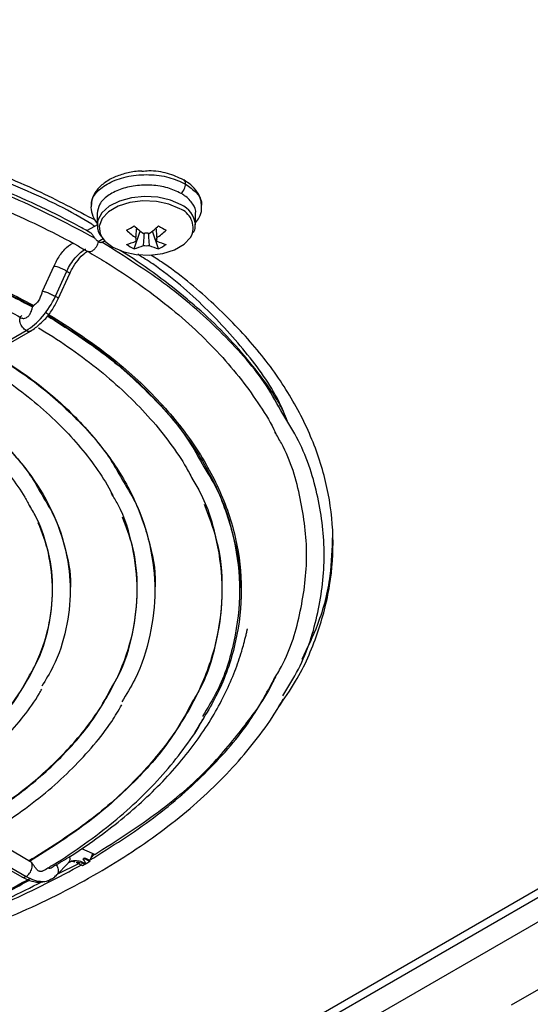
# Model space of a CAD drawing. Header units: millimetres. Extents: x 155400 to 158106, y 111257 to 114777.
# Tile 41 of 157: x 157828 to 157878, y 111345 to 111440. Entities that reach past the tile are written whole.
import ezdxf

# ---------------------------------------------------------------- set-up
doc = ezdxf.new("R2010")
doc.units = ezdxf.units.MM

msp = doc.modelspace()

# ---------------------------------------------------------------- linework, layer by layer
at = {"color": 7, "linetype": 'Continuous', "lineweight": 25}
for p, q in [((158047.033, 111450.415), (157848.868, 111336.017)), ((157875.736, 111344.995), (158020.165, 111428.372)), ((157835.717, 111421.411), (157835.717, 111420.314)), ((157845.217, 111420.314), (157845.217, 111421.41)), ((157835.737, 111420.325), (157834.756, 111419.759)), ((157839.283, 111418.008), (157839.874, 111419.719)), ((157841.65, 111418.008), (157841.059, 111419.719)), ((157845.217, 111420.314), (157845.216, 111420.371)), ((157835.829, 111418.703), (157836.312, 111418.982)), ((157836.256, 111418.661), (157836.448, 111418.772)), ((157841.468, 111418.746), (157841.454, 111418.96)), ((157831.527, 111416.324), (157830.416, 111413.886)), ((157831.679, 111413.413), (157832.79, 111415.851)), ((157831.963, 111413.181), (157833.074, 111415.619)), ((157788.977, 111387.083), (157828.854, 111410.103)), ((157789.402, 111387.041), (157829.279, 111410.061)), ((157788.552, 111380.364), (157828.429, 111357.344)), ((157788.977, 111380.406), (157828.854, 111357.386)), ((157890.392, 111363.172), (157790.336, 111305.411)), ((157791.536, 111305.292), (157891.592, 111363.053)), ((157829.279, 111358.816), (157824.862, 111361.366)), ((157834.206, 111360.079), (157835.237, 111359.649)), ((157831.802, 111357.53), (157832.913, 111358.685)), ((157831.906, 111357.638), (157833.933, 111358.643)), ((157833.753, 111358.722), (157833.753, 111358.786)), ((157833.753, 111358.722), (157833.842, 111358.774)), ((157834.291, 111358.412), (157833.753, 111358.722)), ((157834.37, 111359.079), (157834.46, 111359.131)), ((157834.46, 111359.131), (157834.46, 111359.194)), ((157834.998, 111358.82), (157834.46, 111359.131)), ((157831.8, 111357.533), (157831.679, 111357.434))]:
    msp.add_line(p, q, dxfattribs=at)
at = {"color": 7, "linetype": 'Continuous', "lineweight": 25, "flags": 128}
for points in [[(157843.825, 111422.252), (157842.795, 111422.704), (157841.591, 111422.978), (157840.304, 111423.054), (157839.03, 111422.927), (157837.861, 111422.606), (157836.887, 111422.116), (157836.177, 111421.491), (157835.786, 111420.779), (157835.717, 111420.316)], [(157843.688, 111421.871), (157842.65, 111422.32), (157841.435, 111422.582), (157840.142, 111422.635), (157838.874, 111422.476), (157837.736, 111422.117), (157836.819, 111421.588), (157836.198, 111420.931), (157835.922, 111420.199), (157836.014, 111419.452), (157836.195, 111419.096)], [(157836.195, 111419.096), (157836.468, 111418.751), (157837.245, 111418.152), (157838.283, 111417.703), (157839.498, 111417.441), (157840.792, 111417.388), (157842.059, 111417.547), (157843.197, 111417.906), (157844.114, 111418.435), (157844.736, 111419.092), (157844.859, 111419.312)]]:
    msp.add_lwpolyline(points, dxfattribs=at)
at = {"color": 7, "linetype": 'Continuous', "lineweight": 25}
for centre, radius, start, end in [((157843.008, 111420.013), 1.979, 339.25098, 69.89804), ((157842.845, 111420.074), 2.389, 7.14535, 65.77464), ((157830.675, 111434.286), 16.494, 298.53653, 301.45809), ((157845.126, 111427.018), 9.765, 227.70092, 234.56882), ((157845.854, 111427.438), 9.765, 227.70092, 234.56882), ((157840.467, 111417.73), 1.773, 81.14371, 98.85629), ((157835.079, 111427.438), 9.765, 305.43118, 312.29908), ((157835.807, 111427.018), 9.765, 305.43118, 312.29908), ((157850.258, 111434.286), 16.494, 238.54191, 241.46347), ((157837.213, 111423.742), 5.48, 284.17393, 294.27151), ((157839.789, 111418.904), 0.36, 154.02981, 205.97019), ((157841.144, 111418.904), 0.36, 334.02981, 25.97019), ((157843.721, 111423.742), 5.48, 245.72849, 255.82607), ((157841.676, 111422.994), 5.53, 235.64218, 244.36319), ((157837.941, 111423.322), 5.48, 284.17393, 294.27151), ((157840.467, 111420.078), 1.773, 261.14371, 278.85629), ((157842.992, 111423.322), 5.48, 245.72849, 255.82607), ((157839.258, 111422.994), 5.53, 295.63681, 304.35782)]:
    msp.add_arc(centre, radius, start, end, dxfattribs=at)
for points, knots in [([(157835.486, 111420.18), (157835.387, 111420.245), (157833.33, 111421.592), (157828.594, 111423.826), (157821.336, 111426.783), (157813.433, 111429.162), (157805.112, 111430.984), (157796.463, 111432.222), (157787.631, 111432.807), (157780.676, 111432.904), (157776.752, 111432.597), (157775.763, 111432.52)], [0, 0, 0, 0, 0.006841, 0.142209, 0.277577, 0.412945, 0.548313, 0.683681, 0.819049, 0.954417, 1, 1, 1, 1]), ([(157776.293, 111432.825), (157778.987, 111432.921), (157784.411, 111433.115), (157792.573, 111432.754), (157800.654, 111431.917), (157808.529, 111430.568), (157816.108, 111428.737), (157823.281, 111426.433), (157829.848, 111423.798), (157833.701, 111421.744), (157835.545, 111420.761)], [0, 0, 0, 0, 0.124849, 0.251359, 0.37787, 0.50438, 0.63089, 0.757401, 0.883911, 1, 1, 1, 1]), ([(157835.496, 111419.027), (157833.119, 111420.284), (157828.363, 111422.797), (157820.234, 111425.852), (157811.544, 111428.315), (157802.362, 111430.091), (157792.856, 111431.191), (157783.21, 111431.489), (157776.578, 111431.406), (157773.285, 111431.026), (157773.149, 111431.011)], [0, 0, 0, 0, 0.141985, 0.28397, 0.425955, 0.56794, 0.709925, 0.85191, 0.993895, 1, 1, 1, 1]), ([(157835.053, 111419.559), (157834.694, 111419.762), (157833.176, 111420.622), (157830.344, 111422.042), (157826.49, 111423.759), (157822.445, 111425.322), (157818.237, 111426.728), (157813.88, 111427.972), (157809.394, 111429.048), (157804.797, 111429.952), (157800.109, 111430.68), (157795.35, 111431.23), (157790.54, 111431.598), (157785.698, 111431.786), (157780.848, 111431.781), (157776.888, 111431.659), (157774.567, 111431.472), (157773.847, 111431.413)], [0, 0, 0, 0, 0.022475, 0.095207, 0.167938, 0.240657, 0.313364, 0.386058, 0.458741, 0.531412, 0.604075, 0.67673, 0.74938, 0.822027, 0.894672, 0.967317, 1, 1, 1, 1]), ([(157770.358, 111429.4), (157771.06, 111429.477), (157773.331, 111429.728), (157777.227, 111429.961), (157782.016, 111430.105), (157786.815, 111430.056), (157791.596, 111429.829), (157796.341, 111429.421), (157801.029, 111428.834), (157805.639, 111428.072), (157810.151, 111427.137), (157814.545, 111426.033), (157818.802, 111424.767), (157822.903, 111423.343), (157826.832, 111421.768), (157830.503, 111420.079), (157833.125, 111418.711), (157834.504, 111417.923), (157834.813, 111417.747)], [0, 0, 0, 0, 0.030483, 0.098692, 0.166904, 0.235118, 0.303331, 0.371542, 0.439746, 0.507944, 0.576133, 0.644311, 0.712476, 0.780627, 0.848763, 0.916883, 0.981415, 1, 1, 1, 1]), ([(157840.04, 111425.498), (157839.962, 111425.499), (157839.45, 111425.503), (157838.522, 111425.321), (157837.35, 111424.944), (157836.346, 111424.364), (157835.627, 111423.647), (157835.206, 111422.897), (157835.166, 111422.405), (157835.149, 111422.197)], [0, 0, 0, 0, 0.0311399, 0.2044811, 0.3791573, 0.5563856, 0.7363134, 0.8880442, 1, 1, 1, 1]), ([(157835.198, 111422.17), (157835.181, 111422.28), (157835.11, 111422.768), (157835.719, 111423.61), (157836.96, 111424.504), (157838.731, 111425.072), (157840.713, 111425.229), (157842.703, 111424.98), (157843.736, 111424.5), (157844.253, 111424.26)], [0, 0, 0, 0, 0.04599, 0.204992, 0.363993, 0.522995, 0.681997, 0.840998, 1, 1, 1, 1]), ([(157844.039, 111424.667), (157843.553, 111424.889), (157842.581, 111425.332), (157841.09, 111425.575), (157840.26, 111425.487), (157840.04, 111425.464)], [0, 0, 0, 0, 0.423878, 0.847756, 1, 1, 1, 1]), ([(157843.825, 111423.348), (157843.948, 111423.462), (157844.058, 111423.614), (157844.211, 111423.94), (157844.253, 111424.112), (157844.253, 111424.26)], [0, 0, 0, 0, 0.5, 0.5, 1, 1, 1, 1]), ([(157844.253, 111424.26), (157844.253, 111424.36), (157844.234, 111424.45), (157844.16, 111424.59), (157844.106, 111424.641), (157844.039, 111424.667)], [0, 0, 0, 0, 0.5, 0.5, 1, 1, 1, 1]), ([(157845.783, 111422.125), (157845.779, 111422.318), (157845.771, 111422.796), (157845.403, 111423.506), (157844.832, 111424.162), (157844.315, 111424.495), (157844.077, 111424.649)], [0, 0, 0, 0, 0.189128, 0.46917, 0.755532, 1, 1, 1, 1]), ([(157844.253, 111424.26), (157844.63, 111423.989), (157845.383, 111423.447), (157845.846, 111422.656), (157845.774, 111422.212), (157845.758, 111422.115)], [0, 0, 0, 0, 0.438379, 0.876758, 1, 1, 1, 1]), ([(157751.689, 111418.622), (157753.835, 111419.261), (157758.514, 111420.655), (157766.26, 111422.097), (157774.65, 111423.059), (157783.195, 111423.374), (157791.737, 111423.057), (157800.137, 111422.106), (157808.259, 111420.543), (157815.951, 111418.382), (157823.155, 111415.699), (157827.378, 111413.491), (157829.489, 111412.386)], [0, 0, 0, 0, 0.086085, 0.187631, 0.289177, 0.390723, 0.49227, 0.593816, 0.695362, 0.796908, 0.898454, 1, 1, 1, 1]), ([(157751.898, 111418.743), (157753.972, 111419.36), (157758.579, 111420.732), (157766.252, 111422.158), (157774.645, 111423.122), (157783.195, 111423.437), (157791.741, 111423.119), (157800.146, 111422.168), (157808.272, 111420.603), (157815.967, 111418.439), (157823.173, 111415.754), (157827.397, 111413.543), (157829.509, 111412.437)], [0, 0, 0, 0, 0.083365, 0.185213, 0.287061, 0.38891, 0.490758, 0.592606, 0.694455, 0.796303, 0.898152, 1, 1, 1, 1]), ([(157752.279, 111418.963), (157754.211, 111419.536), (157758.683, 111420.863), (157766.218, 111422.257), (157774.628, 111423.223), (157783.195, 111423.538), (157791.758, 111423.22), (157800.18, 111422.268), (157808.323, 111420.7), (157816.035, 111418.534), (157823.257, 111415.844), (157827.491, 111413.629), (157829.607, 111412.522)], [0, 0, 0, 0, 0.077926, 0.180346, 0.28287, 0.385284, 0.487704, 0.590228, 0.692642, 0.795062, 0.897585, 1, 1, 1, 1]), ([(157843.825, 111423.348), (157843.412, 111423.544), (157842.584, 111423.937), (157841.002, 111424.184), (157839.385, 111424.134), (157837.881, 111423.773), (157836.68, 111423.147), (157835.87, 111422.328), (157835.77, 111421.715), (157835.72, 111421.411)], [0, 0, 0, 0, 0.1427205, 0.2859014, 0.4290822, 0.5722631, 0.7154439, 0.8586248, 1, 1, 1, 1]), ([(157845.213, 111421.41), (157845.214, 111421.414), (157845.304, 111421.72), (157844.984, 111422.347), (157844.422, 111422.982), (157843.941, 111423.277), (157843.825, 111423.348)], [0, 0, 0, 0, 0.005414, 0.434738, 0.864062, 1, 1, 1, 1]), ([(157744.785, 111414.637), (157745.171, 111414.807), (157746.748, 111415.505), (157749.705, 111416.581), (157753.636, 111417.854), (157757.726, 111418.956), (157761.938, 111419.894), (157766.256, 111420.661), (157770.656, 111421.253), (157775.119, 111421.667), (157779.621, 111421.901), (157784.141, 111421.954), (157788.657, 111421.825), (157793.145, 111421.516), (157797.585, 111421.027), (157801.953, 111420.361), (157806.23, 111419.521), (157810.393, 111418.513), (157814.422, 111417.341), (157818.298, 111416.011), (157821.997, 111414.528), (157825.395, 111412.97), (157827.455, 111411.847), (157828.426, 111411.318)], [0, 0, 0, 0, 0.016032, 0.065467, 0.114913, 0.16437, 0.213836, 0.263312, 0.312795, 0.362283, 0.411776, 0.461272, 0.510767, 0.560261, 0.609752, 0.659237, 0.708714, 0.758182, 0.80764, 0.857085, 0.906517, 0.955936, 1, 1, 1, 1]), ([(157835.149, 111422.197), (157835.138, 111422.133), (157835.077, 111421.784), (157835.281, 111421.151), (157835.555, 111420.61), (157835.788, 111420.38), (157835.805, 111420.364)], [0, 0, 0, 0, 0.0989154, 0.5361351, 0.9677948, 1, 1, 1, 1]), ([(157845.217, 111420.495), (157845.346, 111420.667), (157845.647, 111421.068), (157845.839, 111421.65), (157845.795, 111422.024), (157845.783, 111422.125)], [0, 0, 0, 0, 0.35552, 0.82693, 1, 1, 1, 1]), ([(157835.496, 111419.027), (157835.461, 111419.078), (157835.389, 111419.178), (157835.288, 111419.332), (157835.185, 111419.464), (157835.108, 111419.543), (157835.062, 111419.56), (157835.055, 111419.563)], [0, 0, 0, 0, 0.233625, 0.462397, 0.698508, 0.953092, 1, 1, 1, 1]), ([(157835.757, 111420.314), (157835.75, 111420.162), (157835.732, 111419.779), (157835.938, 111419.431), (157836.063, 111419.221)], [0, 0, 0, 0, 0.396226, 1, 1, 1, 1]), ([(157839.465, 111419.061), (157839.471, 111419.143), (157839.494, 111419.46), (157839.518, 111419.776), (157839.536, 111420.012)], [0, 0, 0, 0, 0.257066, 1, 1, 1, 1]), ([(157840.194, 111418.326), (157840.2, 111418.414), (157840.226, 111418.807), (157840.254, 111419.201), (157840.275, 111419.506)], [0, 0, 0, 0, 0.224814, 1, 1, 1, 1]), ([(157840.658, 111419.506), (157840.68, 111419.201), (157840.707, 111418.807), (157840.734, 111418.414), (157840.74, 111418.326)], [0, 0, 0, 0, 0.775186, 1, 1, 1, 1]), ([(157841.397, 111420.012), (157841.415, 111419.776), (157841.439, 111419.46), (157841.462, 111419.143), (157841.468, 111419.061)], [0, 0, 0, 0, 0.742934, 1, 1, 1, 1]), ([(157845.03, 111419.566), (157845.079, 111419.656), (157845.219, 111419.913), (157845.194, 111420.198), (157845.179, 111420.383)], [0, 0, 0, 0, 0.350005, 1, 1, 1, 1]), ([(157832.217, 111417.479), (157832.333, 111417.649), (157832.639, 111418.096), (157833.088, 111418.373), (157833.367, 111418.545)], [0, 0, 0, 0, 0.380497, 1, 1, 1, 1]), ([(157835.829, 111418.703), (157835.81, 111418.614), (157835.771, 111418.436), (157835.63, 111418.167), (157835.447, 111417.939), (157835.237, 111417.775), (157835.03, 111417.7), (157834.869, 111417.702), (157834.806, 111417.762), (157834.785, 111417.782)], [0, 0, 0, 0, 0.153846, 0.307692, 0.461538, 0.615385, 0.769231, 0.923077, 1, 1, 1, 1]), ([(157835.829, 111418.703), (157835.809, 111418.715), (157835.769, 111418.74), (157835.711, 111418.786), (157835.645, 111418.847), (157835.573, 111418.926), (157835.522, 111418.993), (157835.496, 111419.027)], [0, 0, 0, 0, 0.166333, 0.332473, 0.500149, 0.750171, 1, 1, 1, 1]), ([(157835.829, 111418.703), (157835.845, 111418.694), (157835.88, 111418.675), (157835.942, 111418.65), (157836.022, 111418.629), (157836.105, 111418.621), (157836.157, 111418.63), (157836.178, 111418.633)], [0, 0, 0, 0, 0.12749, 0.294196, 0.500114, 0.788267, 1, 1, 1, 1]), ([(157853.645, 111402.054), (157853.149, 111402.962), (157851.685, 111405.645), (157847.963, 111409.815), (157842.72, 111414.517), (157838.359, 111417.261), (157836.178, 111418.633)], [0, 0, 0, 0, 0.145711, 0.430474, 0.715237, 1, 1, 1, 1]), ([(157832.79, 111415.851), (157832.999, 111416.309), (157833.278, 111416.75), (157833.918, 111417.499), (157834.277, 111417.807), (157834.636, 111418.014)], [0, 0, 0, 0, 0.5, 0.5, 1, 1, 1, 1]), ([(157833.074, 111415.619), (157833.149, 111415.774), (157833.371, 111416.23), (157833.854, 111416.929), (157834.384, 111417.502), (157834.69, 111417.71), (157834.776, 111417.768)], [0, 0, 0, 0, 0.176895, 0.522383, 0.866497, 1, 1, 1, 1]), ([(157834.813, 111417.747), (157835.397, 111417.403), (157837.092, 111416.404), (157839.724, 111414.656), (157842.615, 111412.475), (157845.246, 111410.191), (157847.607, 111407.815), (157849.699, 111405.36), (157851.47, 111402.83), (157852.572, 111401.063), (157852.995, 111400.132), (157853.019, 111400.077)], [0, 0, 0, 0, 0.0692208, 0.200914, 0.3326098, 0.4643096, 0.5960385, 0.7278323, 0.8597381, 0.9918128, 1, 1, 1, 1]), ([(157853.664, 111402.386), (157853.467, 111402.743), (157852.772, 111403.998), (157851.268, 111406.085), (157849.166, 111408.637), (157846.762, 111411.097), (157844.097, 111413.464), (157841.153, 111415.714), (157839.032, 111417.187), (157837.866, 111417.89), (157837.824, 111417.915)], [0, 0, 0, 0, 0.0613856, 0.2163536, 0.3715957, 0.5270582, 0.682682, 0.8384126, 0.994205, 1, 1, 1, 1]), ([(157832.2, 111417.492), (157832.165, 111417.447), (157831.889, 111417.098), (157831.696, 111416.684), (157831.527, 111416.324)], [0, 0, 0, 0, 0.129636, 1, 1, 1, 1]), ([(157854.2, 111401.102), (157853.948, 111401.731), (157853.029, 111404.025), (157850.383, 111407.817), (157846.247, 111412.35), (157842.597, 111415.585), (157840.125, 111417.163), (157839.64, 111417.473)], [0, 0, 0, 0, 0.104135, 0.380279, 0.656424, 0.932569, 1, 1, 1, 1]), ([(157853.189, 111373.686), (157853.779, 111374.531), (157855.389, 111376.841), (157857.084, 111380.803), (157858.322, 111385.486), (157858.633, 111390.226), (157858.059, 111394.956), (157856.596, 111399.622), (157854.26, 111404.167), (157851.096, 111408.546), (157847.074, 111412.672), (157843.639, 111415.638), (157841.35, 111417.105), (157840.89, 111417.4)], [0, 0, 0, 0, 0.058739, 0.160484, 0.26223, 0.363976, 0.465722, 0.567467, 0.669213, 0.770959, 0.872704, 0.97445, 1, 1, 1, 1]), ([(157831.542, 111416.318), (157831.544, 111416.326), (157831.549, 111416.35), (157831.687, 111416.326), (157831.922, 111416.253), (157832.219, 111416.136), (157832.532, 111415.992), (157832.704, 111415.898), (157832.79, 111415.851)], [0, 0, 0, 0, 0.104588, 0.28367, 0.462753, 0.641835, 0.820918, 1, 1, 1, 1]), ([(157832.79, 111415.851), (157832.86, 111415.808), (157833, 111415.722), (157833.086, 111415.644), (157833.066, 111415.631), (157833.061, 111415.627)], [0, 0, 0, 0, 0.41853, 0.83706, 1, 1, 1, 1]), ([(157830.424, 111413.895), (157830.419, 111413.88), (157830.396, 111413.823), (157830.354, 111413.706), (157830.294, 111413.531), (157830.225, 111413.335), (157830.141, 111413.132), (157830.03, 111412.942), (157829.894, 111412.775), (157829.746, 111412.637), (157829.656, 111412.562), (157829.607, 111412.522)], [0, 0, 0, 0, 0.031721, 0.124979, 0.249575, 0.388179, 0.499862, 0.624232, 0.749264, 0.864883, 1, 1, 1, 1]), ([(157830.424, 111413.895), (157830.445, 111413.907), (157830.502, 111413.902), (157830.672, 111413.86), (157830.786, 111413.823), (157831.039, 111413.726), (157831.178, 111413.666), (157831.446, 111413.54), (157831.574, 111413.473), (157831.679, 111413.413)], [0, 0, 0, 0, 0.25, 0.25, 0.5, 0.5, 0.75, 0.75, 1, 1, 1, 1]), ([(157828.854, 111410.103), (157829.404, 111410.421), (157829.953, 111410.892), (157830.931, 111412.038), (157831.359, 111412.711), (157831.679, 111413.413)], [0, 0, 0, 0, 0.5, 0.5, 1, 1, 1, 1]), ([(157830.182, 111410.759), (157830.339, 111410.894), (157830.788, 111411.281), (157831.414, 111412.115), (157831.784, 111412.833), (157831.963, 111413.181)], [0, 0, 0, 0, 0.215595, 0.618807, 1, 1, 1, 1]), ([(157831.957, 111413.184), (157831.96, 111413.19), (157831.968, 111413.204), (157831.921, 111413.253), (157831.827, 111413.324), (157831.728, 111413.383), (157831.679, 111413.413)], [0, 0, 0, 0, 0.17076, 0.447173, 0.723587, 1, 1, 1, 1]), ([(157828.429, 111411.323), (157828.452, 111411.312), (157828.505, 111411.287), (157828.653, 111411.275), (157828.831, 111411.321), (157828.995, 111411.426), (157829.146, 111411.568), (157829.271, 111411.764), (157829.358, 111411.971), (157829.411, 111412.129), (157829.452, 111412.27), (157829.477, 111412.349), (157829.489, 111412.386)], [0, 0, 0, 0, 0.071584, 0.163821, 0.330566, 0.415888, 0.49818, 0.664869, 0.760919, 0.832447, 0.920639, 1, 1, 1, 1]), ([(157829.509, 111412.437), (157829.506, 111412.429), (157829.499, 111412.413), (157829.493, 111412.395), (157829.489, 111412.386)], [0, 0, 0, 0, 0.5001125, 1, 1, 1, 1]), ([(157830.739, 111411.869), (157832.657, 111410.647), (157836.494, 111408.203), (157841.152, 111404.034), (157844.904, 111399.581), (157847.621, 111394.881), (157849.269, 111390.02), (157849.826, 111385.074), (157849.253, 111380.135), (157847.759, 111375.484), (157845.949, 111372.601), (157845.113, 111371.269)], [0, 0, 0, 0, 0.112835, 0.225787, 0.338617, 0.451453, 0.564404, 0.677234, 0.79007, 0.903021, 1, 1, 1, 1]), ([(157828.854, 111410.103), (157828.733, 111410.173), (157828.612, 111410.286), (157828.413, 111410.56), (157828.335, 111410.72), (157828.249, 111411.03), (157828.241, 111411.181), (157828.299, 111411.419), (157828.364, 111411.506), (157828.455, 111411.547)], [0, 0, 0, 0, 0.25, 0.25, 0.5, 0.5, 0.75, 0.75, 1, 1, 1, 1]), ([(157830.918, 111411.533), (157832.728, 111410.38), (157836.453, 111408.008), (157840.964, 111403.912), (157844.189, 111400.286), (157845.442, 111397.98), (157845.842, 111397.244)], [0, 0, 0, 0, 0.2769141, 0.5697265, 0.8625388, 1, 1, 1, 1]), ([(157830.948, 111411.572), (157832.739, 111410.43), (157836.442, 111408.069), (157840.989, 111403.994), (157844.731, 111399.553), (157847.47, 111394.861), (157849.011, 111390.012), (157849.646, 111386.71), (157849.462, 111385.065), (157849.461, 111385.06)], [0, 0, 0, 0, 0.157579, 0.325955, 0.494332, 0.662708, 0.831084, 0.99946, 1, 1, 1, 1]), ([(157829.274, 111410.069), (157829.249, 111410.054), (157829.182, 111410.012), (157829.034, 111410.019), (157828.914, 111410.075), (157828.854, 111410.103)], [0, 0, 0, 0, 0.2314339, 0.6157169, 1, 1, 1, 1]), ([(157829.279, 111410.061), (157829.448, 111410.162), (157829.763, 111410.351), (157830.049, 111410.63), (157830.182, 111410.759)], [0, 0, 0, 0, 0.536477, 1, 1, 1, 1]), ([(157830.058, 111410.364), (157830.262, 111410.243), (157831.506, 111409.503), (157833.636, 111408.061), (157836.333, 111405.998), (157838.76, 111403.832), (157840.924, 111401.578), (157842.79, 111399.245), (157844.153, 111397.254), (157844.778, 111396.027), (157844.986, 111395.618)], [0, 0, 0, 0, 0.029129, 0.1783811, 0.3276357, 0.4768976, 0.6262048, 0.7756115, 0.9251891, 1, 1, 1, 1]), ([(157824.149, 111407.1), (157824.358, 111406.976), (157825.538, 111406.273), (157827.531, 111404.909), (157830.016, 111402.971), (157832.228, 111400.931), (157834.177, 111398.808), (157835.811, 111396.608), (157836.826, 111395.05), (157837.208, 111394.218), (157837.238, 111394.153)], [0, 0, 0, 0, 0.034043, 0.192663, 0.351284, 0.509919, 0.668622, 0.827473, 0.98658, 1, 1, 1, 1]), ([(157825.544, 111407.905), (157826.913, 111407.036), (157829.971, 111405.094), (157833.762, 111401.651), (157836.622, 111398.458), (157837.733, 111396.423), (157838.089, 111395.771)], [0, 0, 0, 0, 0.246891, 0.55146, 0.856029, 1, 1, 1, 1]), ([(157825.589, 111407.931), (157826.914, 111407.092), (157829.934, 111405.178), (157833.744, 111401.77), (157837.077, 111397.857), (157839.512, 111393.715), (157840.883, 111389.435), (157841.448, 111386.518), (157841.284, 111385.065), (157841.283, 111385.06)], [0, 0, 0, 0, 0.135085, 0.307942, 0.480799, 0.653656, 0.826513, 0.99937, 1, 1, 1, 1]), ([(157819.76, 111404.566), (157820.886, 111403.848), (157823.458, 111402.209), (157826.665, 111399.285), (157829.11, 111396.552), (157830.058, 111394.814), (157830.359, 111394.261)], [0, 0, 0, 0, 0.2400495, 0.5481245, 0.8561995, 1, 1, 1, 1]), ([(157819.806, 111404.592), (157820.888, 111403.904), (157823.423, 111402.293), (157826.643, 111399.403), (157829.501, 111396.045), (157831.588, 111392.49), (157832.763, 111388.816), (157833.247, 111386.313), (157833.106, 111385.065), (157833.106, 111385.06)], [0, 0, 0, 0, 0.129636, 0.303561, 0.477486, 0.651412, 0.825337, 0.999263, 1, 1, 1, 1]), ([(157818.365, 111403.761), (157818.538, 111403.658), (157819.606, 111403.019), (157821.412, 111401.764), (157823.665, 111399.96), (157825.649, 111398.058), (157827.342, 111396.075), (157828.544, 111394.407), (157829.068, 111393.388), (157829.231, 111393.071)], [0, 0, 0, 0, 0.0341659, 0.2111527, 0.3881397, 0.5651513, 0.7422779, 0.9196517, 1, 1, 1, 1]), ([(157853.644, 111374.823), (157854.174, 111375.679), (157855.787, 111378.287), (157857.183, 111382.867), (157857.875, 111388.44), (157857.183, 111394.012), (157855.787, 111398.592), (157854.174, 111401.199), (157853.645, 111402.054)], [0, 0, 0, 0, 0.098192, 0.299116, 0.500039, 0.700963, 0.901887, 1, 1, 1, 1]), ([(157852.778, 111376.41), (157853.031, 111376.827), (157854.319, 111378.96), (157855.473, 111383.005), (157856.182, 111388.445), (157855.467, 111393.884), (157854.341, 111397.871), (157853.091, 111399.947), (157852.874, 111400.307)], [0, 0, 0, 0, 0.0546499, 0.2792031, 0.5037563, 0.7283095, 0.9528627, 1, 1, 1, 1]), ([(157845.842, 111397.244), (157846.349, 111396.422), (157847.809, 111394.051), (157849.064, 111389.936), (157849.668, 111385.01), (157849.063, 111380.085), (157847.82, 111375.996), (157846.377, 111373.65), (157845.887, 111372.853)], [0, 0, 0, 0, 0.10517, 0.303398, 0.501626, 0.699854, 0.898083, 1, 1, 1, 1]), ([(157838.089, 111395.771), (157838.534, 111395.051), (157839.823, 111392.968), (157840.933, 111389.349), (157841.467, 111385.01), (157840.933, 111380.672), (157839.824, 111377.053), (157838.535, 111374.971), (157838.091, 111374.253)], [0, 0, 0, 0, 0.104335, 0.302202, 0.50007, 0.697937, 0.895804, 1, 1, 1, 1]), ([(157844.858, 111395.857), (157845.117, 111395.429), (157846.299, 111393.481), (157847.352, 111389.835), (157847.975, 111385.01), (157847.349, 111380.186), (157846.319, 111376.587), (157845.169, 111374.684), (157844.938, 111374.302)], [0, 0, 0, 0, 0.062084, 0.282707, 0.503331, 0.723954, 0.944577, 1, 1, 1, 1]), ([(157830.359, 111394.261), (157830.745, 111393.637), (157831.853, 111391.844), (157832.806, 111388.732), (157833.263, 111385.01), (157832.806, 111381.289), (157831.854, 111378.18), (157830.748, 111376.388), (157830.364, 111375.767)], [0, 0, 0, 0, 0.105292, 0.302753, 0.500215, 0.697676, 0.895137, 1, 1, 1, 1]), ([(157837.067, 111375.57), (157837.289, 111375.936), (157838.313, 111377.629), (157839.227, 111380.803), (157839.77, 111385.01), (157839.226, 111389.218), (157838.323, 111392.37), (157837.312, 111394.043), (157837.103, 111394.389)], [0, 0, 0, 0, 0.060941, 0.281322, 0.501704, 0.722086, 0.942467, 1, 1, 1, 1]), ([(157846.051, 111393.342), (157846.489, 111392.202), (157847.533, 111389.484), (157847.929, 111385.073), (157847.412, 111380.229), (157845.773, 111375.463), (157843.091, 111370.858), (157839.38, 111366.502), (157834.777, 111362.427), (157830.989, 111360.045), (157829.095, 111358.854)], [0, 0, 0, 0, 0.093538, 0.223033, 0.352527, 0.482022, 0.611516, 0.741011, 0.870505, 1, 1, 1, 1]), ([(157829.183, 111376.816), (157829.401, 111377.174), (157830.304, 111378.664), (157831.106, 111381.419), (157831.563, 111385.01), (157831.107, 111388.602), (157830.288, 111391.395), (157829.358, 111392.922), (157829.118, 111393.318)], [0, 0, 0, 0, 0.067891, 0.282168, 0.496445, 0.710722, 0.924999, 1, 1, 1, 1]), ([(157823.312, 111362.192), (157824.964, 111363.232), (157828.266, 111365.312), (157832.279, 111368.868), (157835.514, 111372.67), (157837.851, 111376.688), (157839.281, 111380.847), (157839.729, 111385.073), (157839.398, 111388.857), (157838.515, 111391.165), (157838.159, 111392.096)], [0, 0, 0, 0, 0.130277, 0.260554, 0.390831, 0.521108, 0.651385, 0.781662, 0.911939, 1, 1, 1, 1]), ([(157817.53, 111365.53), (157818.938, 111366.419), (157821.755, 111368.197), (157825.177, 111371.235), (157827.936, 111374.482), (157829.93, 111377.914), (157831.148, 111381.465), (157831.536, 111385.074), (157831.22, 111388.463), (157830.399, 111390.589), (157830.032, 111391.539)], [0, 0, 0, 0, 0.128066, 0.256131, 0.384197, 0.512262, 0.640328, 0.768393, 0.896459, 1, 1, 1, 1]), ([(157858.43, 111390.36), (157858.392, 111389.044), (157858.308, 111386.142), (157857.296, 111382.108), (157856.013, 111379.466), (157855.473, 111378.352)], [0, 0, 0, 0, 0.324119, 0.715045, 1, 1, 1, 1]), ([(157831.265, 111358.22), (157831.841, 111358.559), (157833.361, 111359.453), (157835.626, 111361.009), (157838.065, 111362.868), (157840.294, 111364.805), (157842.312, 111366.803), (157844.11, 111368.852), (157845.683, 111370.935), (157847.027, 111373.034), (157848.139, 111375.12), (157849.015, 111377.141), (157849.644, 111378.974), (157849.991, 111380.256), (157850.158, 111380.98), (157850.202, 111381.179), (157850.216, 111381.243), (157850.224, 111381.275), (157850.228, 111381.294), (157850.231, 111381.308), (157850.233, 111381.317), (157850.234, 111381.321), (157850.233, 111381.319), (157850.233, 111381.319)], [0, 0, 0, 0, 0.056216, 0.148356, 0.24022, 0.331646, 0.42244, 0.512356, 0.601055, 0.688035, 0.772475, 0.852865, 0.925719, 0.98069, 0.992956, 0.995682, 0.996897, 0.997472, 0.997916, 0.998392, 0.998981, 0.999969, 1, 1, 1, 1]), ([(157817.628, 111365.526), (157819.028, 111366.413), (157821.828, 111368.188), (157825.203, 111371.223), (157827.728, 111374.104), (157828.763, 111376.033), (157829.183, 111376.816)], [0, 0, 0, 0, 0.271506, 0.543012, 0.814517, 1, 1, 1, 1]), ([(157852.925, 111376.659), (157852.822, 111376.444), (157852.301, 111375.35), (157851.352, 111373.828), (157850.382, 111372.553), (157850.049, 111372.116)], [0, 0, 0, 0, 0.138844, 0.704704, 1, 1, 1, 1]), ([(157834.989, 111358.948), (157837.117, 111360.289), (157841.372, 111362.97), (157846.509, 111367.561), (157850.438, 111372.045), (157852.074, 111375.096), (157852.778, 111376.41)], [0, 0, 0, 0, 0.266196, 0.532392, 0.798588, 1, 1, 1, 1]), ([(157818.901, 111364.598), (157819.198, 111364.775), (157820.424, 111365.505), (157822.417, 111366.881), (157824.769, 111368.766), (157826.857, 111370.76), (157828.642, 111372.854), (157829.81, 111374.434), (157830.287, 111375.331), (157830.366, 111375.48)], [0, 0, 0, 0, 0.057914, 0.239244, 0.420639, 0.601974, 0.783147, 0.96402, 1, 1, 1, 1]), ([(157823.411, 111362.188), (157825.054, 111363.226), (157828.34, 111365.303), (157832.303, 111368.856), (157835.305, 111372.283), (157836.546, 111374.598), (157837.067, 111375.57)], [0, 0, 0, 0, 0.268566, 0.537132, 0.805699, 1, 1, 1, 1]), ([(157730.726, 111357.66), (157731.338, 111357.314), (157733.11, 111356.312), (157736.208, 111354.758), (157740.073, 111353.049), (157744.125, 111351.493), (157748.34, 111350.093), (157752.703, 111348.857), (157757.194, 111347.788), (157761.796, 111346.892), (157766.487, 111346.172), (157771.249, 111345.63), (157776.061, 111345.269), (157780.903, 111345.091), (157785.755, 111345.096), (157790.596, 111345.285), (157795.406, 111345.655), (157800.164, 111346.207), (157804.851, 111346.937), (157809.446, 111347.843), (157813.931, 111348.921), (157818.285, 111350.166), (157822.492, 111351.575), (157826.533, 111353.14), (157830.391, 111354.855), (157834.05, 111356.714), (157837.494, 111358.71), (157840.708, 111360.834), (157843.678, 111363.077), (157846.391, 111365.431), (157848.838, 111367.885), (157850.991, 111370.431), (157852.618, 111372.649), (157853.407, 111374.041), (157853.684, 111374.531)], [0, 0, 0, 0, 0.016959, 0.049158, 0.081357, 0.11355, 0.145738, 0.177921, 0.210098, 0.24227, 0.274439, 0.306604, 0.338767, 0.370928, 0.403089, 0.43525, 0.467412, 0.499576, 0.531743, 0.563913, 0.596088, 0.628268, 0.660455, 0.692648, 0.724849, 0.757057, 0.789271, 0.821491, 0.853713, 0.885932, 0.91814, 0.950329, 0.982487, 1, 1, 1, 1]), ([(157824.684, 111361.259), (157825.002, 111361.447), (157826.323, 111362.231), (157828.487, 111363.701), (157831.065, 111365.71), (157833.379, 111367.831), (157835.41, 111370.051), (157837.002, 111372.097), (157837.786, 111373.429), (157838.101, 111373.965)], [0, 0, 0, 0, 0.0528735, 0.2199165, 0.3870111, 0.5540713, 0.7210319, 0.8878049, 1, 1, 1, 1]), ([(157844.938, 111374.302), (157844.32, 111373.149), (157842.876, 111370.456), (157839.402, 111366.49), (157834.851, 111362.418), (157831.079, 111360.039), (157829.194, 111358.849)], [0, 0, 0, 0, 0.199742, 0.466495, 0.733247, 1, 1, 1, 1]), ([(157830.462, 111357.918), (157830.803, 111358.119), (157832.216, 111358.953), (157834.541, 111360.514), (157837.33, 111362.639), (157839.852, 111364.879), (157842.113, 111367.215), (157844.062, 111369.646), (157845.33, 111371.434), (157845.855, 111372.426), (157845.926, 111372.561)], [0, 0, 0, 0, 0.0490432, 0.2035687, 0.3581362, 0.5126824, 0.6671639, 0.8215216, 0.9756826, 1, 1, 1, 1]), ([(157835.49, 111359.512), (157837.596, 111360.859), (157841.81, 111363.552), (157846.749, 111367.872), (157849.145, 111370.908), (157850.238, 111372.292)], [0, 0, 0, 0, 0.352306, 0.704613, 1, 1, 1, 1]), ([(157835.237, 111359.649), (157835.236, 111359.552), (157835.217, 111359.445), (157835.146, 111359.229), (157835.095, 111359.121), (157835.032, 111359.021)], [0, 0, 0, 0, 0.5, 0.5, 1, 1, 1, 1]), ([(157828.854, 111357.386), (157828.975, 111357.456), (157829.096, 111357.569), (157829.295, 111357.842), (157829.373, 111358.002), (157829.459, 111358.313), (157829.466, 111358.463), (157829.409, 111358.701), (157829.344, 111358.789), (157829.253, 111358.829)], [0, 0, 0, 0, 0.25, 0.25, 0.5, 0.5, 0.75, 0.75, 1, 1, 1, 1]), ([(157830.465, 111357.911), (157830.433, 111357.896), (157830.367, 111357.865), (157830.254, 111357.859), (157830.139, 111357.885), (157829.988, 111357.962), (157829.844, 111358.101), (157829.713, 111358.273), (157829.618, 111358.414), (157829.527, 111358.552), (157829.438, 111358.675), (157829.348, 111358.774), (157829.286, 111358.81), (157829.253, 111358.829)], [0, 0, 0, 0, 0.083731, 0.166633, 0.249058, 0.332794, 0.499011, 0.583413, 0.665695, 0.749896, 0.83229, 0.912758, 1, 1, 1, 1]), ([(157833.047, 111359.294), (157833.061, 111359.207), (157833.092, 111359.02), (157833.027, 111358.803), (157832.931, 111358.721), (157832.902, 111358.697)], [0, 0, 0, 0, 0.3806189, 0.8176027, 1, 1, 1, 1]), ([(157832.913, 111358.685), (157832.943, 111358.72), (157832.978, 111358.761), (157833.033, 111358.775), (157833.042, 111358.777)], [0, 0, 0, 0, 0.850006, 1, 1, 1, 1]), ([(157833.042, 111358.777), (157833.114, 111358.82), (157833.223, 111358.885), (157833.478, 111358.833), (157833.565, 111358.815)], [0, 0, 0, 0, 0.656573, 1, 1, 1, 1]), ([(157833.051, 111358.769), (157833.084, 111358.794), (157833.235, 111358.907), (157833.593, 111358.948), (157834.096, 111358.891), (157834.456, 111358.71), (157834.636, 111358.62)], [0, 0, 0, 0, 0.085448, 0.390299, 0.695149, 1, 1, 1, 1]), ([(157833.842, 111358.774), (157833.91, 111358.76), (157834.066, 111358.728), (157834.331, 111358.677), (157834.528, 111358.64), (157834.636, 111358.62)], [0, 0, 0, 0, 0.2595173, 0.5929039, 1, 1, 1, 1]), ([(157834.636, 111358.62), (157834.587, 111358.71), (157834.503, 111358.864), (157834.409, 111359.016), (157834.37, 111359.079)], [0, 0, 0, 0, 0.582976, 1, 1, 1, 1]), ([(157835.032, 111359.021), (157835.025, 111359.01), (157835.011, 111358.989), (157834.996, 111358.968), (157834.989, 111358.958)], [0, 0, 0, 0, 0.49918, 1, 1, 1, 1]), ([(157835.49, 111359.512), (157835.474, 111359.508), (157835.445, 111359.499), (157835.402, 111359.478), (157835.363, 111359.451), (157835.327, 111359.42), (157835.292, 111359.385), (157835.245, 111359.331), (157835.185, 111359.25), (157835.11, 111359.137), (157835.058, 111359.06), (157835.032, 111359.021)], [0, 0, 0, 0, 0.095053, 0.185088, 0.270304, 0.350936, 0.42726, 0.499603, 0.667438, 0.832536, 1, 1, 1, 1]), ([(157798.989, 111347.521), (157799.948, 111347.623), (157804.002, 111348.051), (157810.869, 111349.503), (157819.372, 111351.867), (157827.311, 111354.86), (157831.958, 111357.313), (157834.282, 111358.539)], [0, 0, 0, 0, 0.071895, 0.303921, 0.535948, 0.767974, 1, 1, 1, 1]), ([(157831.271, 111358.21), (157831.256, 111358.2), (157831.206, 111358.167), (157831.102, 111358.162), (157831.001, 111358.198), (157830.958, 111358.214)], [0, 0, 0, 0, 0.192613, 0.660232, 1, 1, 1, 1]), ([(157831.751, 111358.512), (157831.764, 111358.497), (157831.828, 111358.428), (157831.903, 111358.278), (157831.964, 111358.078), (157831.97, 111357.877), (157831.92, 111357.697), (157831.859, 111357.579), (157831.806, 111357.538), (157831.8, 111357.533)], [0, 0, 0, 0, 0.049534, 0.234923, 0.420312, 0.605701, 0.79109, 0.976479, 1, 1, 1, 1]), ([(157737.113, 111357.233), (157737.461, 111357.036), (157738.906, 111356.221), (157741.601, 111354.883), (157745.265, 111353.281), (157749.114, 111351.836), (157753.124, 111350.547), (157757.277, 111349.424), (157761.552, 111348.47), (157765.93, 111347.69), (157770.389, 111347.087), (157774.909, 111346.664), (157779.469, 111346.423), (157784.046, 111346.365), (157788.618, 111346.491), (157793.165, 111346.8), (157797.665, 111347.29), (157802.097, 111347.959), (157806.438, 111348.804), (157810.67, 111349.822), (157814.771, 111351.007), (157818.724, 111352.354), (157822.505, 111353.86), (157826.049, 111355.476), (157828.225, 111356.655), (157829.283, 111357.228)], [0, 0, 0, 0, 0.014277, 0.059225, 0.104172, 0.149111, 0.19404, 0.23896, 0.283872, 0.328776, 0.373674, 0.418568, 0.463458, 0.508347, 0.553236, 0.598126, 0.643019, 0.687917, 0.73282, 0.777731, 0.822651, 0.867581, 0.912523, 0.957477, 1, 1, 1, 1]), ([(157814.413, 111350.938), (157816.042, 111351.373), (157820.52, 111352.572), (157825.895, 111354.59), (157829.313, 111356.337), (157830.379, 111356.882)], [0, 0, 0, 0, 0.2822414, 0.7760957, 1, 1, 1, 1]), ([(157815.745, 111351.375), (157816.311, 111351.552), (157818.047, 111352.096), (157820.834, 111353.137), (157824.093, 111354.491), (157826.884, 111355.79), (157828.517, 111356.676), (157829.169, 111357.031)], [0, 0, 0, 0, 0.11602, 0.355867, 0.597023, 0.83901, 1, 1, 1, 1]), ([(157828.429, 111357.344), (157828.601, 111357.253), (157829.065, 111357.008), (157829.824, 111356.819), (157830.64, 111356.83), (157831.084, 111357.052), (157831.283, 111357.151)], [0, 0, 0, 0, 0.179941, 0.484207, 0.769686, 1, 1, 1, 1]), ([(157828.433, 111357.352), (157828.459, 111357.336), (157828.526, 111357.295), (157828.673, 111357.301), (157828.794, 111357.358), (157828.854, 111357.386)], [0, 0, 0, 0, 0.231354, 0.615677, 1, 1, 1, 1]), ([(157828.854, 111357.386), (157829.129, 111357.248), (157829.681, 111356.973), (157830.451, 111356.885), (157830.999, 111356.948), (157831.231, 111357.122), (157831.282, 111357.16)], [0, 0, 0, 0, 0.3045017, 0.6090034, 0.9135051, 1, 1, 1, 1]), ([(157831.283, 111357.151), (157831.324, 111357.167), (157831.527, 111357.244), (157831.68, 111357.404), (157831.802, 111357.53)], [0, 0, 0, 0, 0.205074, 1, 1, 1, 1])]:
    msp.add_open_spline(points, degree=3, knots=knots, dxfattribs=at)
for points in [[(157829.607, 111412.522), (157829.573, 111412.494), (157829.54, 111412.465), (157829.509, 111412.437)], [(157835.237, 111359.649), (157835.32, 111359.605), (157835.404, 111359.56), (157835.49, 111359.512)], [(157833.753, 111358.786), (157833.781, 111358.778), (157833.811, 111358.774), (157833.842, 111358.774)], [(157834.998, 111358.82), (157834.764, 111358.683), (157834.528, 111358.547), (157834.291, 111358.412)], [(157834.37, 111359.079), (157834.402, 111359.115), (157834.432, 111359.154), (157834.46, 111359.194)], [(157834.46, 111359.194), (157834.633, 111359.14), (157834.811, 111359.061), (157834.989, 111358.958)], [(157834.989, 111358.958), (157834.989, 111358.955), (157834.989, 111358.951), (157834.989, 111358.948)], [(157834.989, 111358.948), (157834.989, 111358.907), (157834.992, 111358.864), (157834.998, 111358.82)]]:
    msp.add_open_spline(points, degree=3, dxfattribs=at)

doc.saveas('drawing.dxf')
